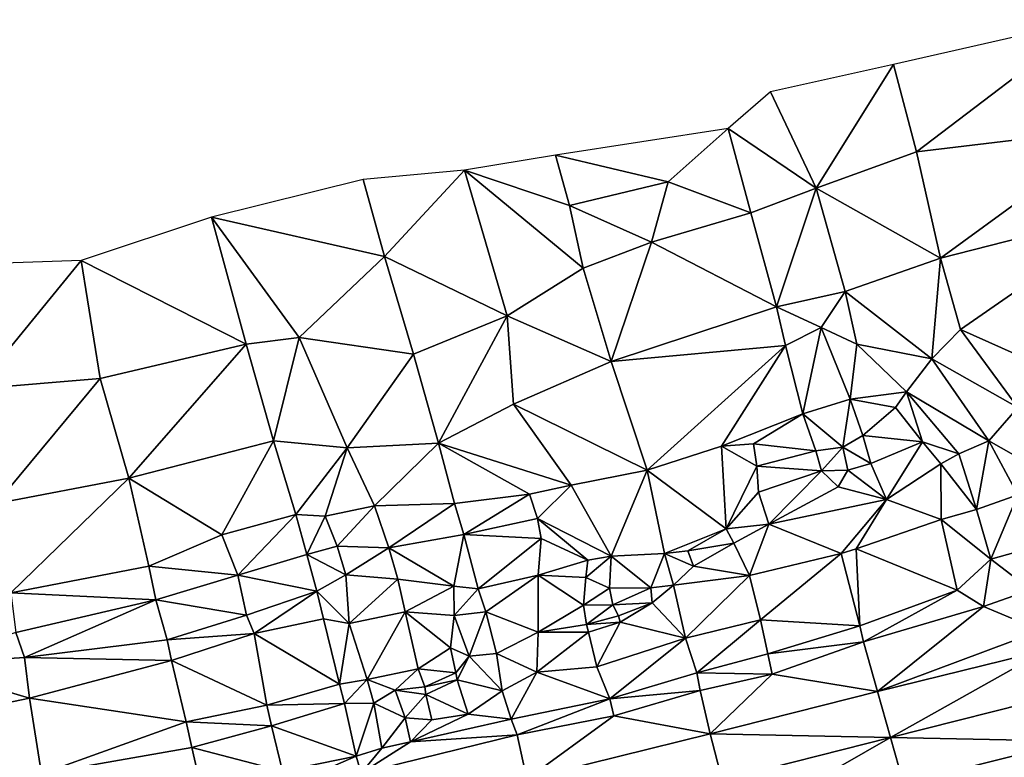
# Model space of a CAD drawing. Header units: feet. Extents: x 116535 to 120173, y 200032 to 203855.
# Tile 17 of 87: x 119610 to 119858, y 200177 to 200362. Entities that reach past the tile are written whole.
import ezdxf

# ---------------------------------------------------------------- set-up
doc = ezdxf.new("R2010")
doc.units = ezdxf.units.FT
doc.header["$MEASUREMENT"] = 0
doc.layers.add('V-TOPO-TINN-3DFC', color=3, linetype='Continuous')

msp = doc.modelspace()

# ---------------------------------------------------------------- linework, layer by layer
at = {"layer": 'V-TOPO-TINN-3DFC'}
for points in [[(119879.12595, 200362.04701, 679.457), (119829.70301, 200350.77911, 676.615), (119835.52547, 200328.84236, 673.776)], [(119886.56854, 200335.01085, 679.097), (119879.12595, 200362.04701, 679.457), (119835.52547, 200328.84236, 673.776)], [(119810.277985, 200319.784527, 671.969224), (119829.70301, 200350.77911, 676.615), (119798.841701, 200343.950305, 673.906634)], [(119835.52547, 200328.84236, 673.776), (119829.70301, 200350.77911, 676.615), (119810.277985, 200319.784527, 671.969224)], [(119810.277985, 200319.784527, 671.969224), (119798.841701, 200343.950305, 673.906634), (119788.201882, 200334.741285, 671.981221)], [(119788.201882, 200334.741285, 671.981221), (119744.855936, 200328.037385, 669.611262), (119773.114265, 200321.328517, 670.300216)], [(119793.859111, 200313.580262, 671.05592), (119788.201882, 200334.741285, 671.981221), (119773.114265, 200321.328517, 670.300216)], [(119810.277985, 200319.784527, 671.969224), (119788.201882, 200334.741285, 671.981221), (119793.859111, 200313.580262, 671.05592)], [(119886.56854, 200335.01085, 679.097), (119835.52547, 200328.84236, 673.776), (119841.55195, 200302.20423, 672.415)], [(119886.56854, 200335.01085, 679.097), (119841.55195, 200302.20423, 672.415), (119890.41885, 200314.68723, 675.806)], [(119835.52547, 200328.84236, 673.776), (119810.277985, 200319.784527, 671.969224), (119841.55195, 200302.20423, 672.415)], [(119748.313257, 200315.4288, 668.676552), (119744.855936, 200328.037385, 669.611262), (119722.013944, 200324.265049, 668.239017)], [(119748.313257, 200315.4288, 668.676552), (119773.114265, 200321.328517, 670.300216), (119744.855936, 200328.037385, 669.611262)], [(119701.885985, 200302.637481, 664.333235), (119722.013944, 200324.265049, 668.239017), (119696.542924, 200321.948119, 666.478233)], [(119701.885985, 200302.637481, 664.333235), (119732.686091, 200287.694802, 666.916232), (119722.013944, 200324.265049, 668.239017)], [(119722.013944, 200324.265049, 668.239017), (119732.686091, 200287.694802, 666.916232), (119751.752397, 200299.713691, 668.502071)], [(119722.013944, 200324.265049, 668.239017), (119751.752397, 200299.713691, 668.502071), (119748.313257, 200315.4288, 668.676552)], [(119701.885985, 200302.637481, 664.333235), (119696.542924, 200321.948119, 666.478233), (119658.472539, 200312.484815, 663.721767)], [(119748.313257, 200315.4288, 668.676552), (119768.93995, 200306.189173, 669.787107), (119773.114265, 200321.328517, 670.300216)], [(119793.859111, 200313.580262, 671.05592), (119773.114265, 200321.328517, 670.300216), (119768.93995, 200306.189173, 669.787107)], [(119800.331836, 200289.992221, 670.612629), (119810.277985, 200319.784527, 671.969224), (119793.859111, 200313.580262, 671.05592)], [(119800.331836, 200289.992221, 670.612629), (119817.575276, 200293.852811, 670.59662), (119810.277985, 200319.784527, 671.969224)], [(119841.55195, 200302.20423, 672.415), (119810.277985, 200319.784527, 671.969224), (119817.575276, 200293.852811, 670.59662)], [(119751.752397, 200299.713691, 668.502071), (119768.93995, 200306.189173, 669.787107), (119748.313257, 200315.4288, 668.676552)], [(119890.41885, 200314.68723, 675.806), (119841.55195, 200302.20423, 672.415), (119846.53935, 200284.2578, 671.755)], [(119890.41885, 200314.68723, 675.806), (119846.53935, 200284.2578, 671.755), (119874.27456, 200271.92582, 667.733)], [(119667.128112, 200280.621793, 660.030839), (119658.472539, 200312.484815, 663.721767), (119625.700444, 200301.619888, 662.572472)], [(119701.885985, 200302.637481, 664.333235), (119658.472539, 200312.484815, 663.721767), (119680.487858, 200282.233941, 661.022293)], [(119680.487858, 200282.233941, 661.022293), (119658.472539, 200312.484815, 663.721767), (119667.128112, 200280.621793, 660.030839)], [(119800.331836, 200289.992221, 670.612629), (119793.859111, 200313.580262, 671.05592), (119768.93995, 200306.189173, 669.787107)], [(119758.806712, 200276.254891, 668.224129), (119768.93995, 200306.189173, 669.787107), (119751.752397, 200299.713691, 668.502071)], [(119800.331836, 200289.992221, 670.612629), (119768.93995, 200306.189173, 669.787107), (119758.806712, 200276.254891, 668.224129)], [(119625.700444, 200301.619888, 662.572472), (119593.994683, 200300.478985, 663.869641), (119599.381259, 200269.354297, 658.986237)], [(119630.474173, 200271.960197, 658.363957), (119625.700444, 200301.619888, 662.572472), (119599.381259, 200269.354297, 658.986237)], [(119667.128112, 200280.621793, 660.030839), (119625.700444, 200301.619888, 662.572472), (119630.474173, 200271.960197, 658.363957)], [(119709.138562, 200278.061451, 665.286698), (119701.885985, 200302.637481, 664.333235), (119680.487858, 200282.233941, 661.022293)], [(119709.138562, 200278.061451, 665.286698), (119732.686091, 200287.694802, 666.916232), (119701.885985, 200302.637481, 664.333235)], [(119841.55195, 200302.20423, 672.415), (119817.575276, 200293.852811, 670.59662), (119839.33477, 200276.89321, 668.567)], [(119841.55195, 200302.20423, 672.415), (119839.33477, 200276.89321, 668.567), (119846.53935, 200284.2578, 671.755)], [(119732.686091, 200287.694802, 666.916232), (119758.806712, 200276.254891, 668.224129), (119751.752397, 200299.713691, 668.502071)], [(119817.575276, 200293.852811, 670.59662), (119800.331836, 200289.992221, 670.612629), (119811.52141, 200284.803499, 670.000276)], [(119820.480164, 200280.613025, 669.672866), (119817.575276, 200293.852811, 670.59662), (119811.52141, 200284.803499, 670.000276)], [(119839.33477, 200276.89321, 668.567), (119817.575276, 200293.852811, 670.59662), (119820.480164, 200280.613025, 669.672866)], [(119802.597343, 200280.224782, 669.977762), (119800.331836, 200289.992221, 670.612629), (119758.806712, 200276.254891, 668.224129)], [(119811.52141, 200284.803499, 670.000276), (119800.331836, 200289.992221, 670.612629), (119802.597343, 200280.224782, 669.977762)], [(119715.483949, 200255.727666, 666.27152), (119732.686091, 200287.694802, 666.916232), (119709.138562, 200278.061451, 665.286698)], [(119715.483949, 200255.727666, 666.27152), (119734.262496, 200265.537233, 667.237519), (119732.686091, 200287.694802, 666.916232)], [(119732.686091, 200287.694802, 666.916232), (119734.262496, 200265.537233, 667.237519), (119758.806712, 200276.254891, 668.224129)], [(119806.981097, 200263.112473, 667.352023), (119811.52141, 200284.803499, 670.000276), (119802.597343, 200280.224782, 669.977762)], [(119806.981097, 200263.112473, 667.352023), (119818.820402, 200266.801651, 668.383752), (119811.52141, 200284.803499, 670.000276)], [(119820.480164, 200280.613025, 669.672866), (119811.52141, 200284.803499, 670.000276), (119818.820402, 200266.801651, 668.383752)], [(119846.53935, 200284.2578, 671.755), (119839.33477, 200276.89321, 668.567), (119860.9345, 200264.72224, 667.532)], [(119846.53935, 200284.2578, 671.755), (119860.9345, 200264.72224, 667.532), (119874.27456, 200271.92582, 667.733)], [(119673.997522, 200256.338711, 659.761304), (119680.487858, 200282.233941, 661.022293), (119667.128112, 200280.621793, 660.030839)], [(119673.997522, 200256.338711, 659.761304), (119692.54034, 200254.57361, 663.255129), (119680.487858, 200282.233941, 661.022293)], [(119709.138562, 200278.061451, 665.286698), (119680.487858, 200282.233941, 661.022293), (119692.54034, 200254.57361, 663.255129)], [(119667.128112, 200280.621793, 660.030839), (119630.474173, 200271.960197, 658.363957), (119637.651535, 200246.944292, 657.493215)], [(119673.997522, 200256.338711, 659.761304), (119667.128112, 200280.621793, 660.030839), (119637.651535, 200246.944292, 657.493215)], [(119767.863985, 200248.993304, 667.800567), (119802.597343, 200280.224782, 669.977762), (119758.806712, 200276.254891, 668.224129)], [(119767.863985, 200248.993304, 667.800567), (119786.5247, 200255.034212, 667.575038), (119802.597343, 200280.224782, 669.977762)], [(119786.5247, 200255.034212, 667.575038), (119806.981097, 200263.112473, 667.352023), (119802.597343, 200280.224782, 669.977762)], [(119832.96631, 200268.668239, 667.947924), (119820.480164, 200280.613025, 669.672866), (119818.820402, 200266.801651, 668.383752)], [(119839.33477, 200276.89321, 668.567), (119820.480164, 200280.613025, 669.672866), (119832.96631, 200268.668239, 667.947924)], [(119715.483949, 200255.727666, 666.27152), (119709.138562, 200278.061451, 665.286698), (119692.54034, 200254.57361, 663.255129)], [(119853.64392, 200256.37258, 664.506), (119839.33477, 200276.89321, 668.567), (119832.96631, 200268.668239, 667.947924)], [(119853.64392, 200256.37258, 664.506), (119860.9345, 200264.72224, 667.532), (119839.33477, 200276.89321, 668.567)], [(119734.262496, 200265.537233, 667.237519), (119767.863985, 200248.993304, 667.800567), (119758.806712, 200276.254891, 668.224129)], [(119630.474173, 200271.960197, 658.363957), (119599.381259, 200269.354297, 658.986237), (119604.355979, 200240.646471, 656.120536)], [(119637.651535, 200246.944292, 657.493215), (119630.474173, 200271.960197, 658.363957), (119604.355979, 200240.646471, 656.120536)], [(119818.820402, 200266.801651, 668.383752), (119806.981097, 200263.112473, 667.352023), (119816.980455, 200254.729489, 669.788931)], [(119818.820402, 200266.801651, 668.383752), (119816.980455, 200254.729489, 669.788931), (119822.059862, 200257.707965, 669.977027)], [(119832.96631, 200268.668239, 667.947924), (119818.820402, 200266.801651, 668.383752), (119830.192154, 200264.730087, 668.322024)], [(119830.192154, 200264.730087, 668.322024), (119818.820402, 200266.801651, 668.383752), (119822.059862, 200257.707965, 669.977027)], [(119832.96631, 200268.668239, 667.947924), (119830.192154, 200264.730087, 668.322024), (119837.0462, 200256.118289, 668.021291)], [(119846.125805, 200253.077078, 664.100732), (119853.64392, 200256.37258, 664.506), (119832.96631, 200268.668239, 667.947924)], [(119846.125805, 200253.077078, 664.100732), (119832.96631, 200268.668239, 667.947924), (119837.0462, 200256.118289, 668.021291)], [(119715.483949, 200255.727666, 666.27152), (119748.780654, 200245.176913, 666.197386), (119734.262496, 200265.537233, 667.237519)], [(119734.262496, 200265.537233, 667.237519), (119748.780654, 200245.176913, 666.197386), (119767.863985, 200248.993304, 667.800567)], [(119837.0462, 200256.118289, 668.021291), (119830.192154, 200264.730087, 668.322024), (119822.059862, 200257.707965, 669.977027)], [(119853.64392, 200256.37258, 664.506), (119867.95406, 200248.19892, 666.618), (119860.9345, 200264.72224, 667.532)], [(119786.5247, 200255.034212, 667.575038), (119794.548821, 200255.54502, 666.934726), (119806.981097, 200263.112473, 667.352023)], [(119806.981097, 200263.112473, 667.352023), (119794.548821, 200255.54502, 666.934726), (119810.255392, 200253.852177, 667.684684)], [(119806.981097, 200263.112473, 667.352023), (119810.255392, 200253.852177, 667.684684), (119816.980455, 200254.729489, 669.788931)], [(119824.03889, 200250.617653, 670.650842), (119822.059862, 200257.707965, 669.977027), (119816.980455, 200254.729489, 669.788931)], [(119837.0462, 200256.118289, 668.021291), (119822.059862, 200257.707965, 669.977027), (119824.03889, 200250.617653, 670.650842)], [(119673.997522, 200256.338711, 659.761304), (119637.651535, 200246.944292, 657.493215), (119661.066472, 200232.709466, 658.228412)], [(119679.639057, 200237.877514, 659.822091), (119673.997522, 200256.338711, 659.761304), (119661.066472, 200232.709466, 658.228412)], [(119679.639057, 200237.877514, 659.822091), (119692.54034, 200254.57361, 663.255129), (119673.997522, 200256.338711, 659.761304)], [(119687.028581, 200237.4212, 661.199519), (119692.54034, 200254.57361, 663.255129), (119679.639057, 200237.877514, 659.822091)], [(119699.4221, 200240.027911, 663.345126), (119692.54034, 200254.57361, 663.255129), (119687.028581, 200237.4212, 661.199519)], [(119699.4221, 200240.027911, 663.345126), (119715.483949, 200255.727666, 666.27152), (119692.54034, 200254.57361, 663.255129)], [(119719.466122, 200240.603205, 664.931115), (119715.483949, 200255.727666, 666.27152), (119699.4221, 200240.027911, 663.345126)], [(119715.483949, 200255.727666, 666.27152), (119738.337261, 200242.977651, 665.406748), (119748.780654, 200245.176913, 666.197386)], [(119719.466122, 200240.603205, 664.931115), (119738.337261, 200242.977651, 665.406748), (119715.483949, 200255.727666, 666.27152)], [(119786.5247, 200255.034212, 667.575038), (119767.863985, 200248.993304, 667.800567), (119787.685636, 200234.261782, 667.584661)], [(119794.548821, 200255.54502, 666.934726), (119786.5247, 200255.034212, 667.575038), (119795.370564, 200250.017928, 667.669817)], [(119795.370564, 200250.017928, 667.669817), (119786.5247, 200255.034212, 667.575038), (119787.685636, 200234.261782, 667.584661)], [(119794.548821, 200255.54502, 666.934726), (119795.370564, 200250.017928, 667.669817), (119810.255392, 200253.852177, 667.684684)], [(119816.980455, 200254.729489, 669.788931), (119810.255392, 200253.852177, 667.684684), (119811.665662, 200248.817166, 667.533727)], [(119816.980455, 200254.729489, 669.788931), (119811.665662, 200248.817166, 667.533727), (119818.258296, 200248.955953, 669.865249)], [(119824.03889, 200250.617653, 670.650842), (119816.980455, 200254.729489, 669.788931), (119818.258296, 200248.955953, 669.865249)], [(119837.0462, 200256.118289, 668.021291), (119824.03889, 200250.617653, 670.650842), (119827.990314, 200241.608573, 665.644601)], [(119841.618904, 200250.572928, 664.698113), (119837.0462, 200256.118289, 668.021291), (119827.990314, 200241.608573, 665.644601)], [(119846.125805, 200253.077078, 664.100732), (119837.0462, 200256.118289, 668.021291), (119841.618904, 200250.572928, 664.698113)], [(119853.64392, 200256.37258, 664.506), (119846.125805, 200253.077078, 664.100732), (119850.547113, 200239.11697, 662.640474)], [(119860.9335, 200242.75449, 663.203), (119853.64392, 200256.37258, 664.506), (119850.547113, 200239.11697, 662.640474)], [(119860.9335, 200242.75449, 663.203), (119867.95406, 200248.19892, 666.618), (119853.64392, 200256.37258, 664.506)], [(119811.665662, 200248.817166, 667.533727), (119810.255392, 200253.852177, 667.684684), (119795.370564, 200250.017928, 667.669817)], [(119850.547113, 200239.11697, 662.640474), (119846.125805, 200253.077078, 664.100732), (119841.618904, 200250.572928, 664.698113)], [(119795.370564, 200250.017928, 667.669817), (119787.685636, 200234.261782, 667.584661), (119795.816368, 200243.430578, 668.151442)], [(119811.665662, 200248.817166, 667.533727), (119795.370564, 200250.017928, 667.669817), (119795.816368, 200243.430578, 668.151442)], [(119824.03889, 200250.617653, 670.650842), (119818.258296, 200248.955953, 669.865249), (119827.990314, 200241.608573, 665.644601)], [(119841.68544, 200236.608647, 663.961692), (119841.618904, 200250.572928, 664.698113), (119827.990314, 200241.608573, 665.644601)], [(119850.547113, 200239.11697, 662.640474), (119841.618904, 200250.572928, 664.698113), (119841.68544, 200236.608647, 663.961692)], [(119637.651535, 200246.944292, 657.493215), (119604.355979, 200240.646471, 656.120536), (119608.066786, 200218.21333, 654.868154)], [(119642.72647, 200224.867774, 656.449038), (119637.651535, 200246.944292, 657.493215), (119608.066786, 200218.21333, 654.868154)], [(119661.066472, 200232.709466, 658.228412), (119637.651535, 200246.944292, 657.493215), (119642.72647, 200224.867774, 656.449038)], [(119767.863985, 200248.993304, 667.800567), (119748.780654, 200245.176913, 666.197386), (119758.859689, 200227.37177, 667.920574)], [(119772.24776, 200228.036897, 667.929003), (119767.863985, 200248.993304, 667.800567), (119758.859689, 200227.37177, 667.920574)], [(119772.24776, 200228.036897, 667.929003), (119787.685636, 200234.261782, 667.584661), (119767.863985, 200248.993304, 667.800567)], [(119811.665662, 200248.817166, 667.533727), (119795.816368, 200243.430578, 668.151442), (119798.437664, 200235.394626, 664.519152)], [(119815.822819, 200244.764672, 666.479314), (119811.665662, 200248.817166, 667.533727), (119798.437664, 200235.394626, 664.519152)], [(119818.258296, 200248.955953, 669.865249), (119811.665662, 200248.817166, 667.533727), (119815.822819, 200244.764672, 666.479314)], [(119818.258296, 200248.955953, 669.865249), (119815.822819, 200244.764672, 666.479314), (119827.990314, 200241.608573, 665.644601)], [(119748.780654, 200245.176913, 666.197386), (119738.337261, 200242.977651, 665.406748), (119740.284949, 200236.855205, 667.008959)], [(119740.284949, 200236.855205, 667.008959), (119758.859689, 200227.37177, 667.920574), (119748.780654, 200245.176913, 666.197386)], [(119798.437664, 200235.394626, 664.519152), (119827.990314, 200241.608573, 665.644601), (119815.822819, 200244.764672, 666.479314)], [(119719.466122, 200240.603205, 664.931115), (119721.795487, 200232.862144, 666.524201), (119738.337261, 200242.977651, 665.406748)], [(119721.795487, 200232.862144, 666.524201), (119740.284949, 200236.855205, 667.008959), (119738.337261, 200242.977651, 665.406748)], [(119795.816368, 200243.430578, 668.151442), (119787.685636, 200234.261782, 667.584661), (119798.437664, 200235.394626, 664.519152)], [(119860.9335, 200242.75449, 663.203), (119850.547113, 200239.11697, 662.640474), (119854.169091, 200226.599553, 661.99586)], [(119868.22208, 200230.58352, 663.007), (119860.9335, 200242.75449, 663.203), (119854.169091, 200226.599553, 661.99586)], [(119699.4221, 200240.027911, 663.345126), (119687.028581, 200237.4212, 661.199519), (119690.034639, 200229.899238, 663.679415)], [(119702.942667, 200229.483008, 664.665211), (119699.4221, 200240.027911, 663.345126), (119690.034639, 200229.899238, 663.679415)], [(119719.466122, 200240.603205, 664.931115), (119699.4221, 200240.027911, 663.345126), (119702.942667, 200229.483008, 664.665211)], [(119719.466122, 200240.603205, 664.931115), (119702.942667, 200229.483008, 664.665211), (119721.795487, 200232.862144, 666.524201)], [(119816.587965, 200228.086076, 665.226046), (119827.990314, 200241.608573, 665.644601), (119798.437664, 200235.394626, 664.519152)], [(119816.587965, 200228.086076, 665.226046), (119820.361484, 200229.202023, 665.027202), (119827.990314, 200241.608573, 665.644601)], [(119841.68544, 200236.608647, 663.961692), (119827.990314, 200241.608573, 665.644601), (119820.361484, 200229.202023, 665.027202)], [(119679.639057, 200237.877514, 659.822091), (119661.066472, 200232.709466, 658.228412), (119665.045506, 200222.64509, 661.108156)], [(119682.391969, 200227.787202, 662.008914), (119679.639057, 200237.877514, 659.822091), (119665.045506, 200222.64509, 661.108156)], [(119682.391969, 200227.787202, 662.008914), (119687.028581, 200237.4212, 661.199519), (119679.639057, 200237.877514, 659.822091)], [(119682.391969, 200227.787202, 662.008914), (119690.034639, 200229.899238, 663.679415), (119687.028581, 200237.4212, 661.199519)], [(119854.169091, 200226.599553, 661.99586), (119850.547113, 200239.11697, 662.640474), (119841.68544, 200236.608647, 663.961692)], [(119721.795487, 200232.862144, 666.524201), (119741.210985, 200231.811936, 667.181098), (119740.284949, 200236.855205, 667.008959)], [(119740.284949, 200236.855205, 667.008959), (119752.994313, 200226.407156, 667.223788), (119758.859689, 200227.37177, 667.920574)], [(119752.994313, 200226.407156, 667.223788), (119740.284949, 200236.855205, 667.008959), (119741.210985, 200231.811936, 667.181098)], [(119787.685636, 200234.261782, 667.584661), (119789.599779, 200230.638432, 665.159175), (119798.437664, 200235.394626, 664.519152)], [(119798.437664, 200235.394626, 664.519152), (119789.599779, 200230.638432, 665.159175), (119793.541189, 200222.573952, 665.953796)], [(119798.437664, 200235.394626, 664.519152), (119793.541189, 200222.573952, 665.953796), (119816.587965, 200228.086076, 665.226046)], [(119845.738329, 200218.828157, 663.359666), (119841.68544, 200236.608647, 663.961692), (119820.361484, 200229.202023, 665.027202)], [(119854.169091, 200226.599553, 661.99586), (119841.68544, 200236.608647, 663.961692), (119845.738329, 200218.828157, 663.359666)], [(119665.045506, 200222.64509, 661.108156), (119661.066472, 200232.709466, 658.228412), (119642.72647, 200224.867774, 656.449038)], [(119702.942667, 200229.483008, 664.665211), (119719.33695, 200219.850359, 667.014796), (119721.795487, 200232.862144, 666.524201)], [(119725.383884, 200219.172503, 666.768446), (119721.795487, 200232.862144, 666.524201), (119719.33695, 200219.850359, 667.014796)], [(119721.795487, 200232.862144, 666.524201), (119725.383884, 200219.172503, 666.768446), (119741.210985, 200231.811936, 667.181098)], [(119772.24776, 200228.036897, 667.929003), (119778.050407, 200228.756019, 668.137275), (119787.685636, 200234.261782, 667.584661)], [(119787.685636, 200234.261782, 667.584661), (119778.050407, 200228.756019, 668.137275), (119789.599779, 200230.638432, 665.159175)], [(119692.165258, 200222.681146, 664.114673), (119690.034639, 200229.899238, 663.679415), (119682.391969, 200227.787202, 662.008914)], [(119702.942667, 200229.483008, 664.665211), (119690.034639, 200229.899238, 663.679415), (119692.165258, 200222.681146, 664.114673)], [(119741.210985, 200231.811936, 667.181098), (119725.383884, 200219.172503, 666.768446), (119740.481705, 200222.650272, 663.253914)], [(119752.994313, 200226.407156, 667.223788), (119741.210985, 200231.811936, 667.181098), (119740.481705, 200222.650272, 663.253914)], [(119779.528912, 200224.909046, 666.28428), (119789.599779, 200230.638432, 665.159175), (119778.050407, 200228.756019, 668.137275)], [(119779.528912, 200224.909046, 666.28428), (119793.541189, 200222.573952, 665.953796), (119789.599779, 200230.638432, 665.159175)], [(119864.22976, 200218.91859, 662.269), (119868.22208, 200230.58352, 663.007), (119854.169091, 200226.599553, 661.99586)], [(119684.929622, 200218.63157, 661.41101), (119682.391969, 200227.787202, 662.008914), (119665.045506, 200222.64509, 661.108156)], [(119692.165258, 200222.681146, 664.114673), (119682.391969, 200227.787202, 662.008914), (119684.929622, 200218.63157, 661.41101)], [(119705.270252, 200221.600141, 662.584306), (119702.942667, 200229.483008, 664.665211), (119692.165258, 200222.681146, 664.114673)], [(119702.942667, 200229.483008, 664.665211), (119705.270252, 200221.600141, 662.584306), (119719.33695, 200219.850359, 667.014796)], [(119758.859689, 200227.37177, 667.920574), (119752.416213, 200222.049087, 664.161862), (119758.421797, 200219.3421, 663.936215)], [(119758.859689, 200227.37177, 667.920574), (119752.994313, 200226.407156, 667.223788), (119752.416213, 200222.049087, 664.161862)], [(119758.859689, 200227.37177, 667.920574), (119758.421797, 200219.3421, 663.936215), (119768.795967, 200219.466015, 663.922383)], [(119772.24776, 200228.036897, 667.929003), (119758.859689, 200227.37177, 667.920574), (119768.795967, 200219.466015, 663.922383)], [(119774.434903, 200220.128904, 666.79484), (119772.24776, 200228.036897, 667.929003), (119768.795967, 200219.466015, 663.922383)], [(119779.528912, 200224.909046, 666.28428), (119778.050407, 200228.756019, 668.137275), (119772.24776, 200228.036897, 667.929003)], [(119779.528912, 200224.909046, 666.28428), (119772.24776, 200228.036897, 667.929003), (119774.434903, 200220.128904, 666.79484)], [(119816.587965, 200228.086076, 665.226046), (119793.541189, 200222.573952, 665.953796), (119796.323894, 200211.40327, 663.602405)], [(119821.257283, 200209.903323, 663.009057), (119816.587965, 200228.086076, 665.226046), (119796.323894, 200211.40327, 663.602405)], [(119820.361484, 200229.202023, 665.027202), (119816.587965, 200228.086076, 665.226046), (119821.257283, 200209.903323, 663.009057)], [(119845.738329, 200218.828157, 663.359666), (119820.361484, 200229.202023, 665.027202), (119821.257283, 200209.903323, 663.009057)], [(119644.439912, 200216.391031, 659.339427), (119642.72647, 200224.867774, 656.449038), (119608.066786, 200218.21333, 654.868154)], [(119665.045506, 200222.64509, 661.108156), (119642.72647, 200224.867774, 656.449038), (119644.439912, 200216.391031, 659.339427)], [(119752.994313, 200226.407156, 667.223788), (119740.481705, 200222.650272, 663.253914), (119752.416213, 200222.049087, 664.161862)], [(119774.434903, 200220.128904, 666.79484), (119793.541189, 200222.573952, 665.953796), (119779.528912, 200224.909046, 666.28428)], [(119852.329154, 200214.748239, 662.362462), (119854.169091, 200226.599553, 661.99586), (119845.738329, 200218.828157, 663.359666)], [(119864.22976, 200218.91859, 662.269), (119854.169091, 200226.599553, 661.99586), (119852.329154, 200214.748239, 662.362462)], [(119667.238648, 200212.550066, 660.48359), (119665.045506, 200222.64509, 661.108156), (119644.439912, 200216.391031, 659.339427)], [(119684.929622, 200218.63157, 661.41101), (119665.045506, 200222.64509, 661.108156), (119667.238648, 200212.550066, 660.48359)], [(119692.165258, 200222.681146, 664.114673), (119684.929622, 200218.63157, 661.41101), (119692.996072, 200210.449305, 659.100792)], [(119705.270252, 200221.600141, 662.584306), (119692.165258, 200222.681146, 664.114673), (119692.996072, 200210.449305, 659.100792)], [(119725.383884, 200219.172503, 666.768446), (119727.373295, 200213.405832, 661.557354), (119740.481705, 200222.650272, 663.253914)], [(119740.517271, 200208.330433, 662.000358), (119740.481705, 200222.650272, 663.253914), (119727.373295, 200213.405832, 661.557354)], [(119751.903045, 200215.047708, 663.243456), (119740.481705, 200222.650272, 663.253914), (119740.517271, 200208.330433, 662.000358)], [(119751.903045, 200215.047708, 663.243456), (119752.416213, 200222.049087, 664.161862), (119740.481705, 200222.650272, 663.253914)], [(119774.434903, 200220.128904, 666.79484), (119777.524426, 200206.832206, 662.28115), (119793.541189, 200222.573952, 665.953796)], [(119796.323894, 200211.40327, 663.602405), (119793.541189, 200222.573952, 665.953796), (119777.524426, 200206.832206, 662.28115)], [(119707.103676, 200213.385629, 659.588664), (119705.270252, 200221.600141, 662.584306), (119692.996072, 200210.449305, 659.100792)], [(119707.103676, 200213.385629, 659.588664), (119719.33695, 200219.850359, 667.014796), (119705.270252, 200221.600141, 662.584306)], [(119707.103676, 200213.385629, 659.588664), (119719.356335, 200212.457224, 660.841396), (119719.33695, 200219.850359, 667.014796)], [(119725.383884, 200219.172503, 666.768446), (119719.33695, 200219.850359, 667.014796), (119719.356335, 200212.457224, 660.841396)], [(119751.903045, 200215.047708, 663.243456), (119758.421797, 200219.3421, 663.936215), (119752.416213, 200222.049087, 664.161862)], [(119774.434903, 200220.128904, 666.79484), (119768.795967, 200219.466015, 663.922383), (119769.133611, 200215.654515, 664.976325)], [(119774.434903, 200220.128904, 666.79484), (119769.133611, 200215.654515, 664.976325), (119777.524426, 200206.832206, 662.28115)], [(119644.439912, 200216.391031, 659.339427), (119608.066786, 200218.21333, 654.868154), (119609.289478, 200208.215068, 656.98892)], [(119684.929622, 200218.63157, 661.41101), (119667.238648, 200212.550066, 660.48359), (119669.153661, 200208.001338, 657.674815)], [(119686.598319, 200211.696119, 658.257407), (119684.929622, 200218.63157, 661.41101), (119669.153661, 200208.001338, 657.674815)], [(119692.996072, 200210.449305, 659.100792), (119684.929622, 200218.63157, 661.41101), (119686.598319, 200211.696119, 658.257407)], [(119725.383884, 200219.172503, 666.768446), (119719.356335, 200212.457224, 660.841396), (119727.373295, 200213.405832, 661.557354)], [(119759.277266, 200215.154258, 663.426375), (119758.421797, 200219.3421, 663.936215), (119751.903045, 200215.047708, 663.243456)], [(119768.795967, 200219.466015, 663.922383), (119758.421797, 200219.3421, 663.936215), (119759.277266, 200215.154258, 663.426375)], [(119769.133611, 200215.654515, 664.976325), (119768.795967, 200219.466015, 663.922383), (119759.277266, 200215.154258, 663.426375)], [(119845.738329, 200218.828157, 663.359666), (119821.257283, 200209.903323, 663.009057), (119822.203041, 200205.864406, 661.745832)], [(119852.329154, 200214.748239, 662.362462), (119845.738329, 200218.828157, 663.359666), (119822.203041, 200205.864406, 661.745832)], [(119864.22976, 200218.91859, 662.269), (119852.329154, 200214.748239, 662.362462), (119866.76096, 200208.72377, 663.982)], [(119644.439912, 200216.391031, 659.339427), (119609.289478, 200208.215068, 656.98892), (119611.506731, 200201.932182, 655.507584)], [(119647.292561, 200206.3633, 657.865154), (119644.439912, 200216.391031, 659.339427), (119611.506731, 200201.932182, 655.507584)], [(119667.238648, 200212.550066, 660.48359), (119644.439912, 200216.391031, 659.339427), (119647.292561, 200206.3633, 657.865154)], [(119752.603248, 200210.200578, 664.342644), (119751.903045, 200215.047708, 663.243456), (119740.517271, 200208.330433, 662.000358)], [(119752.603248, 200210.200578, 664.342644), (119759.277266, 200215.154258, 663.426375), (119751.903045, 200215.047708, 663.243456)], [(119752.603248, 200210.200578, 664.342644), (119760.63209, 200212.403939, 664.587733), (119759.277266, 200215.154258, 663.426375)], [(119769.133611, 200215.654515, 664.976325), (119759.277266, 200215.154258, 663.426375), (119760.63209, 200212.403939, 664.587733)], [(119769.133611, 200215.654515, 664.976325), (119760.63209, 200212.403939, 664.587733), (119761.097374, 200210.85458, 664.769773)], [(119777.524426, 200206.832206, 662.28115), (119769.133611, 200215.654515, 664.976325), (119761.097374, 200210.85458, 664.769773)], [(119852.329154, 200214.748239, 662.362462), (119822.203041, 200205.864406, 661.745832), (119825.707337, 200193.430804, 662.963586)], [(119866.76096, 200208.72377, 663.982), (119852.329154, 200214.748239, 662.362462), (119825.707337, 200193.430804, 662.963586)], [(119669.153661, 200208.001338, 657.674815), (119667.238648, 200212.550066, 660.48359), (119647.292561, 200206.3633, 657.865154)], [(119707.103676, 200213.385629, 659.588664), (119692.996072, 200210.449305, 659.100792), (119697.501628, 200196.462261, 658.155528)], [(119710.349017, 200199.083228, 658.966959), (119707.103676, 200213.385629, 659.588664), (119697.501628, 200196.462261, 658.155528)], [(119718.427037, 200204.380341, 659.75712), (119707.103676, 200213.385629, 659.588664), (119710.349017, 200199.083228, 658.966959)], [(119718.427037, 200204.380341, 659.75712), (119719.356335, 200212.457224, 660.841396), (119707.103676, 200213.385629, 659.588664)], [(119723.124398, 200202.290198, 659.76917), (119719.356335, 200212.457224, 660.841396), (119718.427037, 200204.380341, 659.75712)], [(119727.373295, 200213.405832, 661.557354), (119719.356335, 200212.457224, 660.841396), (119723.124398, 200202.290198, 659.76917)], [(119727.373295, 200213.405832, 661.557354), (119723.124398, 200202.290198, 659.76917), (119729.994505, 200202.962963, 662.020232)], [(119740.517271, 200208.330433, 662.000358), (119727.373295, 200213.405832, 661.557354), (119729.994505, 200202.962963, 662.020232)], [(119761.097374, 200210.85458, 664.769773), (119760.63209, 200212.403939, 664.587733), (119752.603248, 200210.200578, 664.342644)], [(119690.624532, 200195.240868, 657.464887), (119686.598319, 200211.696119, 658.257407), (119669.153661, 200208.001338, 657.674815)], [(119692.996072, 200210.449305, 659.100792), (119686.598319, 200211.696119, 658.257407), (119690.624532, 200195.240868, 657.464887)], [(119692.996072, 200210.449305, 659.100792), (119690.624532, 200195.240868, 657.464887), (119697.501628, 200196.462261, 658.155528)], [(119753.111875, 200208.267574, 663.961272), (119752.603248, 200210.200578, 664.342644), (119740.517271, 200208.330433, 662.000358)], [(119761.097374, 200210.85458, 664.769773), (119752.603248, 200210.200578, 664.342644), (119753.111875, 200208.267574, 663.961272)], [(119761.097374, 200210.85458, 664.769773), (119753.111875, 200208.267574, 663.961272), (119755.207749, 200199.585635, 661.644864)], [(119777.524426, 200206.832206, 662.28115), (119761.097374, 200210.85458, 664.769773), (119755.207749, 200199.585635, 661.644864)], [(119796.323894, 200211.40327, 663.602405), (119777.524426, 200206.832206, 662.28115), (119780.306343, 200198.085934, 661.83874)], [(119798.167217, 200202.891159, 662.33499), (119796.323894, 200211.40327, 663.602405), (119780.306343, 200198.085934, 661.83874)], [(119821.257283, 200209.903323, 663.009057), (119796.323894, 200211.40327, 663.602405), (119798.167217, 200202.891159, 662.33499)], [(119822.203041, 200205.864406, 661.745832), (119821.257283, 200209.903323, 663.009057), (119798.167217, 200202.891159, 662.33499)], [(119609.289478, 200208.215068, 656.98892), (119584.219708, 200200.189741, 654.159629), (119611.506731, 200201.932182, 655.507584)], [(119669.153661, 200208.001338, 657.674815), (119647.292561, 200206.3633, 657.865154), (119648.393114, 200201.179843, 656.006428)], [(119672.336856, 200189.995573, 656.803069), (119669.153661, 200208.001338, 657.674815), (119648.393114, 200201.179843, 656.006428)], [(119690.624532, 200195.240868, 657.464887), (119669.153661, 200208.001338, 657.674815), (119672.336856, 200189.995573, 656.803069)], [(119740.517271, 200208.330433, 662.000358), (119729.994505, 200202.962963, 662.020232), (119740.169177, 200198.2458, 660.564033)], [(119753.111875, 200208.267574, 663.961272), (119740.517271, 200208.330433, 662.000358), (119740.169177, 200198.2458, 660.564033)], [(119753.111875, 200208.267574, 663.961272), (119740.169177, 200198.2458, 660.564033), (119755.207749, 200199.585635, 661.644864)], [(119866.76096, 200208.72377, 663.982), (119825.707337, 200193.430804, 662.963586), (119868.247628, 200203.902471, 664.661017)], [(119648.393114, 200201.179843, 656.006428), (119647.292561, 200206.3633, 657.865154), (119611.506731, 200201.932182, 655.507584)], [(119777.524426, 200206.832206, 662.28115), (119755.207749, 200199.585635, 661.644864), (119758.460061, 200191.593424, 661.341352)], [(119777.524426, 200206.832206, 662.28115), (119758.460061, 200191.593424, 661.341352), (119780.306343, 200198.085934, 661.83874)], [(119822.203041, 200205.864406, 661.745832), (119798.167217, 200202.891159, 662.33499), (119799.286774, 200197.768199, 660.868186)], [(119822.203041, 200205.864406, 661.745832), (119799.286774, 200197.768199, 660.868186), (119825.707337, 200193.430804, 662.963586)], [(119719.827048, 200198.078071, 663.175999), (119718.427037, 200204.380341, 659.75712), (119710.349017, 200199.083228, 658.966959)], [(119719.827048, 200198.078071, 663.175999), (119723.124398, 200202.290198, 659.76917), (119718.427037, 200204.380341, 659.75712)], [(119729.994505, 200202.962963, 662.020232), (119723.124398, 200202.290198, 659.76917), (119731.41175, 200193.550497, 659.938387)], [(119729.994505, 200202.962963, 662.020232), (119731.41175, 200193.550497, 659.938387), (119740.169177, 200198.2458, 660.564033)], [(119799.286774, 200197.768199, 660.868186), (119798.167217, 200202.891159, 662.33499), (119780.306343, 200198.085934, 661.83874)], [(119825.707337, 200193.430804, 662.963586), (119828.953882, 200181.879605, 663.553292), (119868.247628, 200203.902471, 664.661017)], [(119868.247628, 200203.902471, 664.661017), (119828.953882, 200181.879605, 663.553292), (119871.374256, 200192.564014, 665.31672)], [(119612.742613, 200191.717856, 654.735582), (119584.219708, 200200.189741, 654.159629), (119572.785533, 200183.420734, 655.046933)], [(119611.506731, 200201.932182, 655.507584), (119584.219708, 200200.189741, 654.159629), (119612.742613, 200191.717856, 654.735582)], [(119648.393114, 200201.179843, 656.006428), (119611.506731, 200201.932182, 655.507584), (119612.742613, 200191.717856, 654.735582)], [(119652.053495, 200185.766007, 655.882438), (119648.393114, 200201.179843, 656.006428), (119612.742613, 200191.717856, 654.735582)], [(119672.336856, 200189.995573, 656.803069), (119648.393114, 200201.179843, 656.006428), (119652.053495, 200185.766007, 655.882438)], [(119720.135978, 200196.343607, 663.166427), (119723.124398, 200202.290198, 659.76917), (119719.827048, 200198.078071, 663.175999)], [(119731.41175, 200193.550497, 659.938387), (119723.124398, 200202.290198, 659.76917), (119720.135978, 200196.343607, 663.166427)], [(119710.349017, 200199.083228, 658.966959), (119697.501628, 200196.462261, 658.155528), (119704.55818, 200193.733341, 659.682543)], [(119712.025341, 200194.619689, 660.828817), (119710.349017, 200199.083228, 658.966959), (119704.55818, 200193.733341, 659.682543)], [(119719.827048, 200198.078071, 663.175999), (119710.349017, 200199.083228, 658.966959), (119712.025341, 200194.619689, 660.828817)], [(119720.135978, 200196.343607, 663.166427), (119719.827048, 200198.078071, 663.175999), (119712.025341, 200194.619689, 660.828817)], [(119733.73356, 200186.478123, 660.344161), (119740.169177, 200198.2458, 660.564033), (119731.41175, 200193.550497, 659.938387)], [(119733.73356, 200186.478123, 660.344161), (119758.460061, 200191.593424, 661.341352), (119740.169177, 200198.2458, 660.564033)], [(119758.460061, 200191.593424, 661.341352), (119755.207749, 200199.585635, 661.644864), (119740.169177, 200198.2458, 660.564033)], [(119780.306343, 200198.085934, 661.83874), (119758.460061, 200191.593424, 661.341352), (119781.207148, 200193.630829, 660.412044)], [(119799.286774, 200197.768199, 660.868186), (119780.306343, 200198.085934, 661.83874), (119781.207148, 200193.630829, 660.412044)], [(119799.286774, 200197.768199, 660.868186), (119781.207148, 200193.630829, 660.412044), (119783.644497, 200182.812219, 661.291661)], [(119783.644497, 200182.812219, 661.291661), (119825.707337, 200193.430804, 662.963586), (119799.286774, 200197.768199, 660.868186)], [(119691.819479, 200190.376723, 659.804858), (119690.624532, 200195.240868, 657.464887), (119672.336856, 200189.995573, 656.803069)], [(119697.501628, 200196.462261, 658.155528), (119690.624532, 200195.240868, 657.464887), (119691.819479, 200190.376723, 659.804858)], [(119697.501628, 200196.462261, 658.155528), (119691.819479, 200190.376723, 659.804858), (119699.217096, 200190.463837, 659.69492)], [(119704.55818, 200193.733341, 659.682543), (119697.501628, 200196.462261, 658.155528), (119699.217096, 200190.463837, 659.69492)], [(119712.255688, 200192.664553, 660.639967), (119720.135978, 200196.343607, 663.166427), (119712.025341, 200194.619689, 660.828817)], [(119722.942283, 200187.709591, 659.760123), (119720.135978, 200196.343607, 663.166427), (119712.255688, 200192.664553, 660.639967)], [(119731.41175, 200193.550497, 659.938387), (119720.135978, 200196.343607, 663.166427), (119722.942283, 200187.709591, 659.760123)], [(119707.120466, 200186.825064, 660.233212), (119704.55818, 200193.733341, 659.682543), (119699.217096, 200190.463837, 659.69492)], [(119712.255688, 200192.664553, 660.639967), (119712.025341, 200194.619689, 660.828817), (119704.55818, 200193.733341, 659.682543)], [(119712.255688, 200192.664553, 660.639967), (119704.55818, 200193.733341, 659.682543), (119707.120466, 200186.825064, 660.233212)], [(119713.791623, 200186.308334, 659.411606), (119712.255688, 200192.664553, 660.639967), (119707.120466, 200186.825064, 660.233212)], [(119722.942283, 200187.709591, 659.760123), (119712.255688, 200192.664553, 660.639967), (119713.791623, 200186.308334, 659.411606)], [(119733.73356, 200186.478123, 660.344161), (119731.41175, 200193.550497, 659.938387), (119722.942283, 200187.709591, 659.760123)], [(119781.207148, 200193.630829, 660.412044), (119758.460061, 200191.593424, 661.341352), (119759.448542, 200187.271989, 659.547678)], [(119781.207148, 200193.630829, 660.412044), (119759.448542, 200187.271989, 659.547678), (119783.644497, 200182.812219, 661.291661)], [(119783.644497, 200182.812219, 661.291661), (119828.953882, 200181.879605, 663.553292), (119825.707337, 200193.430804, 662.963586)], [(119874.63471, 200180.970863, 665.706473), (119871.374256, 200192.564014, 665.31672), (119828.953882, 200181.879605, 663.553292)], [(119612.742613, 200191.717856, 654.735582), (119572.785533, 200183.420734, 655.046933), (119615.75394, 200172.733163, 656.766949)], [(119652.053495, 200185.766007, 655.882438), (119612.742613, 200191.717856, 654.735582), (119615.75394, 200172.733163, 656.766949)], [(119673.481861, 200184.785727, 659.326084), (119672.336856, 200189.995573, 656.803069), (119652.053495, 200185.766007, 655.882438)], [(119691.819479, 200190.376723, 659.804858), (119672.336856, 200189.995573, 656.803069), (119673.481861, 200184.785727, 659.326084)], [(119694.801279, 200177.203269, 658.839892), (119691.819479, 200190.376723, 659.804858), (119673.481861, 200184.785727, 659.326084)], [(119694.801279, 200177.203269, 658.839892), (119699.217096, 200190.463837, 659.69492), (119691.819479, 200190.376723, 659.804858)], [(119701.18698, 200179.211932, 658.792219), (119699.217096, 200190.463837, 659.69492), (119694.801279, 200177.203269, 658.839892)], [(119707.120466, 200186.825064, 660.233212), (119699.217096, 200190.463837, 659.69492), (119701.18698, 200179.211932, 658.792219)], [(119733.73356, 200186.478123, 660.344161), (119735.217641, 200182.527346, 658.481126), (119758.460061, 200191.593424, 661.341352)], [(119735.217641, 200182.527346, 658.481126), (119759.448542, 200187.271989, 659.547678), (119758.460061, 200191.593424, 661.341352)], [(119708.460957, 200180.795466, 658.359731), (119733.73356, 200186.478123, 660.344161), (119722.942283, 200187.709591, 659.760123)], [(119722.942283, 200187.709591, 659.760123), (119713.791623, 200186.308334, 659.411606), (119708.460957, 200180.795466, 658.359731)], [(119653.530455, 200179.337707, 657.734509), (119652.053495, 200185.766007, 655.882438), (119615.75394, 200172.733163, 656.766949)], [(119673.481861, 200184.785727, 659.326084), (119652.053495, 200185.766007, 655.882438), (119653.530455, 200179.337707, 657.734509)], [(119708.460957, 200180.795466, 658.359731), (119707.120466, 200186.825064, 660.233212), (119701.18698, 200179.211932, 658.792219)], [(119708.460957, 200180.795466, 658.359731), (119713.791623, 200186.308334, 659.411606), (119707.120466, 200186.825064, 660.233212)], [(119708.460957, 200180.795466, 658.359731), (119735.217641, 200182.527346, 658.481126), (119733.73356, 200186.478123, 660.344161)], [(119735.217641, 200182.527346, 658.481126), (119737.661664, 200171.37627, 659.450489), (119759.448542, 200187.271989, 659.547678)], [(119783.644497, 200182.812219, 661.291661), (119759.448542, 200187.271989, 659.547678), (119737.661664, 200171.37627, 659.450489)], [(119615.75394, 200172.733163, 656.766949), (119572.785533, 200183.420734, 655.046933), (119574.551262, 200166.140942, 658.804716)], [(119676.253947, 200173.451433, 657.7495), (119673.481861, 200184.785727, 659.326084), (119653.530455, 200179.337707, 657.734509)], [(119694.801279, 200177.203269, 658.839892), (119673.481861, 200184.785727, 659.326084), (119676.253947, 200173.451433, 657.7495)], [(119696.049191, 200172.895389, 656.28882), (119737.661664, 200171.37627, 659.450489), (119735.217641, 200182.527346, 658.481126)], [(119708.460957, 200180.795466, 658.359731), (119696.049191, 200172.895389, 656.28882), (119735.217641, 200182.527346, 658.481126)], [(119783.644497, 200182.812219, 661.291661), (119737.661664, 200171.37627, 659.450489), (119786.703498, 200171.180991, 661.77633)], [(119828.953882, 200181.879605, 663.553292), (119783.644497, 200182.812219, 661.291661), (119786.703498, 200171.180991, 661.77633)], [(119708.460957, 200180.795466, 658.359731), (119701.18698, 200179.211932, 658.792219), (119696.049191, 200172.895389, 656.28882)], [(119790.116615, 200159.600384, 662.021182), (119828.953882, 200181.879605, 663.553292), (119786.703498, 200171.180991, 661.77633)], [(119832.220265, 200170.299694, 663.811176), (119828.953882, 200181.879605, 663.553292), (119790.116615, 200159.600384, 662.021182)], [(119832.220265, 200170.299694, 663.811176), (119874.63471, 200180.970863, 665.706473), (119828.953882, 200181.879605, 663.553292)], [(119875.60767, 200176.59221, 665.546), (119874.63471, 200180.970863, 665.706473), (119832.220265, 200170.299694, 663.811176)], [(119615.75394, 200172.733163, 656.766949), (119656.019445, 200168.429236, 656.750288), (119653.530455, 200179.337707, 657.734509)], [(119676.253947, 200173.451433, 657.7495), (119653.530455, 200179.337707, 657.734509), (119656.019445, 200168.429236, 656.750288)], [(119701.18698, 200179.211932, 658.792219), (119694.801279, 200177.203269, 658.839892), (119696.049191, 200172.895389, 656.28882)], [(119694.801279, 200177.203269, 658.839892), (119676.253947, 200173.451433, 657.7495), (119677.257317, 200169.535638, 655.21653)], [(119696.049191, 200172.895389, 656.28882), (119694.801279, 200177.203269, 658.839892), (119677.257317, 200169.535638, 655.21653)]]:
    msp.add_3dface(points, dxfattribs=at)

doc.saveas('drawing.dxf')
